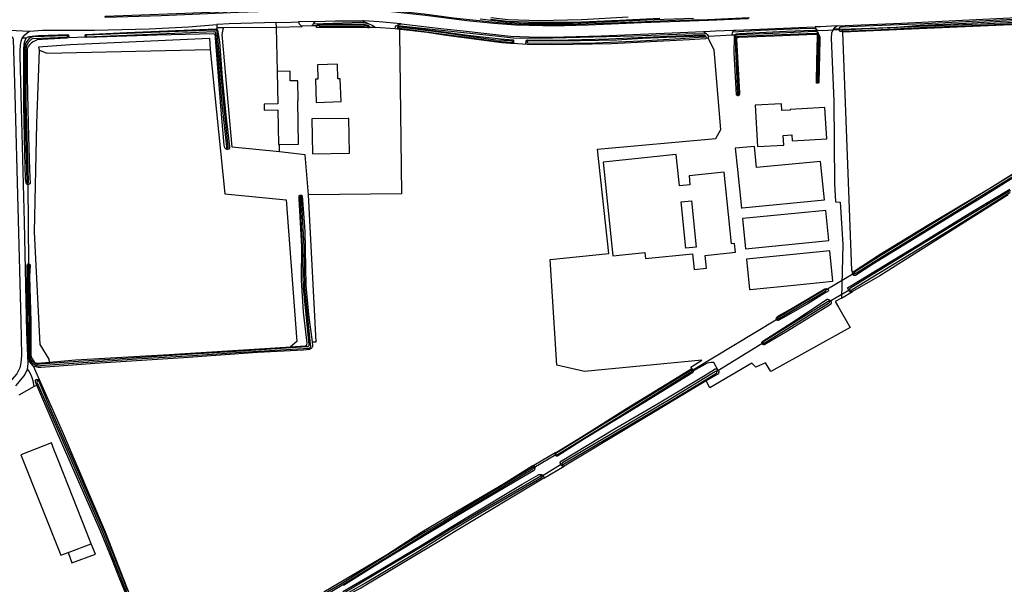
# Model space of a CAD drawing. Header units: metres. Extents: x 174423 to 175128, y 462196 to 462742.
# Tile 112 of 137: x 175061.44 to 175065.72, y 462721.2 to 462723.65. Entities that reach past the tile are written whole.
import ezdxf

# ---------------------------------------------------------------- set-up
doc = ezdxf.new("R2010")
doc.units = ezdxf.units.M
doc.layers.add('N-XX-AL-LIJN_0.20-G', color=7, linetype='Continuous', lineweight=25)

# ---------------------------------------------------------------- blocks, each defined once
blk = doc.blocks.new('Situatie')
at = {"lineweight": -3}
for p, q in [((6.6733, 10.0327), (6.6005, 10.0308)), ((5.3435, 9.9952), (5.4331, 9.9904)), ((6.6597, 10.0135), (6.6139, 10.0129)), ((6.6907, 10.0136), (6.6789, 10.0134)), ((6.9074, 10.0107), (6.9028, 10.0112)), ((7.021, 10.0002), (6.9355, 10.006)), ((7.0327, 10.0069), (7.0365, 10.0064)), ((8.9536, 9.9922), (8.9634, 9.9925)), ((5.4174, 9.9601), (5.3989, 9.9609)), ((5.5978, 9.9689), (5.6016, 9.9696)), ((5.6731, 9.9694), (5.6764, 9.9694)), ((7.5329, 9.9455), (7.5361, 9.9455)), ((7.5902, 9.9437), (7.5945, 9.9435)), ((8.3657, 9.9675), (8.3717, 9.9677)), ((8.4867, 9.973), (8.3833, 9.9671)), ((8.8578, 9.7641), (8.8578, 9.7663)), ((8.5111, 9.7144), (8.5112, 9.7103)), ((6.2914, 9.4827), (6.2923, 9.4762)), ((6.5185, 9.4655), (6.5177, 9.4986)), ((5.4241, 9.3239), (5.4241, 9.3321)), ((5.4243, 9.3238), (5.4241, 9.3239)), ((6.6098, 9.2727), (6.6096, 9.2777)), ((9.0182, 8.9383), (8.8935, 8.8645)), ((9.0108, 8.9337), (9.0182, 8.9384)), ((8.9014, 8.8691), (8.8935, 8.8645)), ((8.9974, 8.8664), (8.9086, 8.8145)), ((8.9974, 8.8664), (8.9937, 8.8648)), ((8.9086, 8.8145), (8.914, 8.8182)), ((8.3106, 8.5157), (8.6838, 8.7406)), ((8.6838, 8.7406), (8.678, 8.7372)), ((8.6202, 8.6351), (8.4194, 8.511)), ((8.6163, 8.6329), (8.6202, 8.6351)), ((8.3166, 8.5199), (8.3106, 8.5157)), ((5.4665, 8.47), (5.464, 8.4769)), ((8.4261, 8.5158), (8.4194, 8.511)), ((8.4258, 8.5162), (8.4261, 8.5158)), ((5.452, 8.446), (5.3852, 8.4087)), ((7.7197, 8.1594), (7.6235, 8.1028)), ((7.624, 8.0948), (7.7202, 8.1508)), ((7.7202, 8.1508), (7.7169, 8.1484)), ((7.6282, 8.0971), (7.624, 8.0948)), ((7.7467, 8.1095), (7.6602, 8.0561)), ((7.7467, 8.1095), (7.7413, 8.1065)), ((7.6602, 8.0561), (7.6642, 8.0588))]:
    blk.add_line(p, q, dxfattribs=at)
for points in [[(8.3179, 10.0453), (8.1478, 10.0395), (7.9266, 10.0301), (7.795, 10.0238), (7.6475, 10.0233), (7.5773, 10.0246), (7.5007, 10.0299), (7.391, 10.0421)], [(7.4355, 10.0421), (7.5101, 10.0336), (7.6453, 10.0291), (7.8324, 10.0316), (7.9962, 10.0392), (8.1711, 10.0477)], [(8.0334, 10.051), (7.832, 10.0401), (7.6475, 10.0355), (7.5123, 10.04), (7.4377, 10.0485)], [(5.7602, 10.0554), (6.0705, 10.0669), (6.3976, 10.0803), (6.5969, 10.086), (6.778, 10.0884), (6.9068, 10.0872), (6.9664, 10.0849), (7.147, 10.0655), (7.2322, 10.0546), (7.2742, 10.0492), (7.3437, 10.0417), (7.4407, 10.0318), (7.5085, 10.026), (7.5702, 10.0209), (7.6278, 10.0191), (7.7803, 10.0201), (7.922, 10.0261), (8.0782, 10.0317), (8.2405, 10.0385), (8.3799, 10.042), (8.5597, 10.0499)], [(8.5597, 10.0499), (8.5539, 10.0442), (8.3829, 10.0375), (8.0919, 10.0269), (7.8602, 10.0162), (7.7579, 10.0135), (7.6632, 10.0132), (7.5439, 10.0172), (7.4505, 10.0235), (7.3322, 10.0359), (7.2322, 10.0489), (7.1525, 10.0592), (6.9795, 10.0779), (6.9029, 10.0815), (6.8375, 10.0832), (6.7529, 10.0829), (6.5955, 10.0799), (6.3402, 10.0715), (6.0032, 10.0572), (5.7611, 10.0507), (5.7602, 10.0554)], [(5.3989, 9.9609), (5.4102, 9.9749), (5.4282, 9.9885), (5.4331, 9.9904), (5.4871, 9.9953), (5.7142, 9.995), (5.9517, 10.0002), (6.1218, 10.01), (6.2458, 10.0196)], [(6.5055, 10.0072), (6.504, 10.028), (6.2989, 10.0219), (6.2491, 10.0199), (6.2458, 10.0196), (6.2461, 10.0051)], [(6.504, 10.028), (6.5692, 10.0299), (6.6005, 10.0308), (6.6039, 10.0232), (6.6139, 10.0129), (6.6172, 10.0095), (6.5055, 10.0064)], [(6.6789, 10.0134), (6.6597, 10.0135), (6.6622, 10.0185), (6.6658, 10.0231)], [(6.6658, 10.0231), (6.6733, 10.0327), (6.7595, 10.0349), (6.8795, 10.0349), (6.9036, 10.0233)], [(6.6658, 10.0231), (6.8759, 10.0293), (6.9036, 10.0233)], [(6.6789, 10.0134), (6.6802, 10.0161), (6.6837, 10.0186), (6.6856, 10.0195), (6.6943, 10.0206), (6.726, 10.0217), (6.8851, 10.0215), (6.898, 10.0185), (6.9018, 10.0174), (6.9057, 10.0147), (6.9072, 10.0121), (6.9074, 10.0107)], [(7.0468, 10.0221), (7.0459, 10.0222), (6.9509, 10.0312), (6.8829, 10.0349), (6.8795, 10.0349)], [(6.9036, 10.0233), (6.9241, 10.0151), (6.9355, 10.006), (6.9075, 10.0072)], [(7.0297, 10.0158), (7.0333, 10.0179), (7.0468, 10.0221), (7.2322, 10.0013), (7.3039, 9.9932), (7.5219, 9.9695), (7.6432, 9.9652), (7.7549, 9.9662), (7.9169, 9.9702), (8.3617, 9.9893), (8.3734, 9.9804)], [(8.9283, 10.0012), (8.9345, 10.0082), (8.9423, 10.0134), (9.2222, 10.0259), (9.8722, 10.0572), (9.9529, 10.0595), (10.0082, 10.0585), (10.0789, 10.0549), (10.1532, 10.0445), (10.2197, 10.0312)], [(8.9283, 10.0012), (8.9518, 10.0017), (8.9536, 10.0039), (8.9564, 10.0079), (8.9591, 10.0092), (8.9643, 10.0097), (9.0652, 10.0143), (9.3218, 10.0246), (9.5619, 10.0355), (9.6503, 10.0401), (9.8525, 10.0507), (9.9361, 10.054), (10.0122, 10.0537), (10.054, 10.0507), (10.123, 10.0434), (10.171, 10.0361), (10.2097, 10.0278), (10.2185, 10.0258)], [(8.9536, 9.9963), (8.9537, 9.9968), (8.9542, 9.9976), (8.9548, 9.9984), (8.9556, 9.999), (8.9564, 9.9995), (8.9573, 9.9999), (9.048, 10.0026), (9.1997, 10.0086), (9.3039, 10.0168), (9.5036, 10.0259), (9.6578, 10.0339), (9.7936, 10.0398)], [(9.8001, 10.0332), (9.5681, 10.0217), (9.3313, 10.013), (9.0786, 10.0002), (8.9675, 9.9951), (8.9653, 9.9949), (8.9638, 9.9942), (8.9634, 9.993), (8.9634, 9.9925), (8.9634, 9.992), (8.9638, 9.9911), (8.9652, 9.9906), (8.9665, 9.9906), (9.0775, 9.9957), (9.3302, 10.0085), (9.5671, 10.0172), (9.799, 10.0286)], [(9.0113, 8.9432), (9.0117, 8.9438), (9.0125, 8.9447), (9.013, 8.9451), (9.1295, 9.021), (9.3347, 9.1457), (9.6061, 9.3083), (9.9013, 9.4916), (10.1863, 9.6611), (10.3958, 9.7832), (10.5739, 9.8928), (10.5691, 9.8956), (10.5292, 9.9087), (10.529, 9.9087), (10.5279, 9.9088), (10.5268, 9.909), (10.5257, 9.9093), (10.5248, 9.9099), (10.5238, 9.9105), (10.2684, 9.9945), (10.111, 10.0236), (9.9972, 10.0315), (8.9676, 9.9868)], [(5.4241, 9.3239), (5.4217, 9.3248), (5.4186, 9.3275), (5.4171, 9.3316), (5.4142, 9.3504), (5.4114, 9.461), (5.4071, 9.6669), (5.4063, 9.9126), (5.4075, 9.9309), (5.4091, 9.9407), (5.4117, 9.9501), (5.4154, 9.9579), (5.4174, 9.9601), (5.4193, 9.9622), (5.4228, 9.9643), (5.4291, 9.9672), (5.4698, 9.972), (5.5978, 9.9755), (5.6011, 9.974), (5.6016, 9.9696)], [(6.2742, 10.0058), (6.2461, 10.0051), (6.246, 10.0001), (6.2477, 9.9987), (6.2493, 9.9966), (6.2569, 9.9442), (6.2682, 9.7876), (6.2845, 9.626), (6.3005, 9.4883), (6.3005, 9.482), (6.2981, 9.4779), (6.2925, 9.4763), (6.2923, 9.4762), (6.2893, 9.4758), (6.2858, 9.4773), (6.2806, 9.4834), (6.2779, 9.4948), (6.2625, 9.6649), (6.2401, 9.961), (6.2392, 9.9703), (6.2366, 9.976), (6.2316, 9.9795), (5.9869, 9.9735), (5.6786, 9.9637), (5.676, 9.9645), (5.6005, 9.962), (5.594, 9.9596), (5.5117, 9.9559), (5.464, 9.9523), (5.4554, 9.9488), (5.4466, 9.9449), (5.4394, 9.9395), (5.4327, 9.9331), (5.4258, 9.9245), (5.4209, 9.912), (5.4207, 9.9022), (5.421, 9.7945), (5.4244, 9.6508), (5.427, 9.5345), (5.4315, 9.3861), (5.4341, 9.329), (5.4333, 9.3269), (5.4282, 9.3238), (5.4243, 9.3238), (5.4273, 8.9787), (5.4312, 8.9786), (5.4345, 8.975), (5.4318, 8.9227), (5.4363, 8.7291), (5.4365, 8.5927), (5.4368, 8.5829), (5.4401, 8.5702), (5.4487, 8.5579), (5.452, 8.5532), (5.4549, 8.5504), (5.4598, 8.5489), (5.4666, 8.5481), (5.5179, 8.5526)], [(5.6731, 9.9694), (5.6731, 9.9702), (5.6751, 9.976), (5.854, 9.9848), (6.2432, 10.0001), (6.246, 10.0001)], [(5.6764, 9.9694), (5.6766, 9.9683), (5.677, 9.9674), (5.6781, 9.9668), (5.6791, 9.9667), (5.959, 9.9783), (6.2358, 9.9886), (6.2381, 9.9874), (6.239, 9.985), (6.2396, 9.9819), (6.248, 9.8968), (6.2681, 9.6727), (6.2873, 9.4881), (6.2876, 9.4864), (6.2884, 9.4837), (6.2894, 9.4829), (6.2904, 9.4827), (6.2914, 9.4827), (6.2919, 9.4827), (6.2931, 9.4828), (6.294, 9.4833), (6.2949, 9.4852), (6.2953, 9.4869), (6.2953, 9.4887), (6.2761, 9.6733), (6.256, 9.8974), (6.247, 9.9888), (6.246, 9.9914), (6.2455, 9.9931), (6.2426, 9.9945), (6.2366, 9.9945), (5.9598, 9.9842), (5.6799, 9.9726), (5.678, 9.9724), (5.6771, 9.9716), (5.6766, 9.9706), (5.6764, 9.9694)], [(6.5185, 9.4655), (6.3122, 9.4866), (6.2685, 9.9761), (6.2742, 10.0058)], [(6.5101, 9.816), (6.5055, 10.0064), (6.5055, 10.0072), (6.2742, 10.0058)], [(7.7197, 8.1594), (7.7207, 8.1599), (7.7218, 8.1604), (7.7441, 8.1742), (7.8347, 8.2295), (8.0269, 8.3507), (8.2545, 8.4892), (8.308, 8.5226), (8.3088, 8.5228), (8.3099, 8.523), (8.311, 8.5231), (8.3117, 8.523), (8.3066, 8.5308), (8.3548, 8.5604), (7.8449, 8.5121), (7.724, 8.5392), (7.6953, 8.9978), (7.9497, 9.024), (7.9013, 9.4774), (8.4155, 9.5245), (8.437, 9.5639), (8.408, 9.9099), (8.3815, 9.9602), (8.372, 9.9596), (8.372, 9.9595), (8.3702, 9.958), (8.3003, 9.9531), (7.9617, 9.9363), (7.7094, 9.9316), (7.5959, 9.9332), (7.5321, 9.9367), (7.5231, 9.9366), (7.4847, 9.9396), (7.2322, 9.973), (7.1606, 9.9842), (7.0449, 9.9982), (7.0394, 9.9986), (7.0397, 9.9866), (7.0488, 9.284), (6.6438, 9.2799)], [(6.9074, 10.0107), (6.9076, 10.0096), (6.9075, 10.0072), (6.9065, 10.0056), (6.9016, 10.0052), (6.8802, 10.0063), (6.7415, 10.0056), (6.6815, 10.0059), (6.6795, 10.0066), (6.6786, 10.0076), (6.6786, 10.0079), (6.6786, 10.0102), (6.6789, 10.0133), (6.6789, 10.0134)], [(6.6907, 10.0136), (6.6907, 10.0135), (6.6911, 10.0126), (6.6919, 10.0122), (6.694, 10.012), (6.6956, 10.0121), (6.8856, 10.0106), (6.8988, 10.0097), (6.8999, 10.0097), (6.9015, 10.0098), (6.9025, 10.0101), (6.9028, 10.0105), (6.9028, 10.0112), (6.9028, 10.0116), (6.9026, 10.0122), (6.9017, 10.013), (6.9006, 10.0138), (6.8991, 10.0142), (6.8859, 10.0151), (6.6959, 10.0166), (6.6938, 10.0165), (6.6923, 10.016), (6.6912, 10.0152), (6.6907, 10.0142), (6.6907, 10.0136)], [(7.0394, 9.9986), (7.021, 10.0002), (7.0219, 10.0097), (7.0256, 10.0134), (7.0297, 10.0158)], [(7.0297, 10.0158), (7.4576, 9.9701), (7.5345, 9.9622), (7.6471, 9.9598), (8.0585, 9.9706), (8.2833, 9.9797), (8.3734, 9.9804)], [(7.0449, 9.9982), (7.0367, 10.0001), (7.0348, 10.0008), (7.0326, 10.0043), (7.0326, 10.006), (7.0327, 10.0069)], [(7.0327, 10.0069), (7.0329, 10.0091), (7.0334, 10.0108), (7.0347, 10.012), (7.0361, 10.0123), (7.072, 10.0077), (7.2322, 9.9879), (7.3349, 9.9739), (7.4809, 9.9572), (7.5343, 9.9527), (7.5358, 9.9515), (7.5361, 9.9488), (7.5361, 9.9455)], [(7.0365, 10.0064), (7.0365, 10.0062), (7.0365, 10.0053), (7.0368, 10.0045), (7.0381, 10.004), (7.0395, 10.0036), (7.2322, 9.9773), (7.3216, 9.9657), (7.4596, 9.9474), (7.5284, 9.9433), (7.5298, 9.9434), (7.5314, 9.9435), (7.5324, 9.944), (7.533, 9.9447), (7.533, 9.9453), (7.5329, 9.9455), (7.5329, 9.9462), (7.5319, 9.9472), (7.5307, 9.9479), (7.5277, 9.948), (7.4589, 9.9521), (7.321, 9.9703), (7.2322, 9.9833), (7.0404, 10.0077), (7.0384, 10.0078), (7.0371, 10.0075), (7.0366, 10.007), (7.0365, 10.0064)], [(8.3617, 9.9893), (8.3911, 9.9905), (8.4142, 9.9915), (8.4918, 9.9946)], [(8.3734, 9.9804), (8.3736, 9.9802), (8.378, 9.9767), (8.3833, 9.9671), (8.3815, 9.9602)], [(8.4981, 9.974), (8.4867, 9.973), (8.4884, 9.9849), (8.489, 9.9865)], [(8.489, 9.9865), (8.4918, 9.9946), (8.502, 9.9951), (8.8112, 10.0075), (8.8467, 10.0091), (8.8493, 10.0024)], [(8.8493, 10.0024), (8.7821, 10.001), (8.6098, 9.9931), (8.489, 9.9865)], [(8.5112, 9.7103), (8.5102, 9.7103), (8.5086, 9.7104), (8.506, 9.7126), (8.5051, 9.714), (8.5048, 9.7154), (8.4955, 9.8971), (8.4958, 9.9643), (8.4966, 9.9703), (8.4981, 9.974), (8.4982, 9.9743), (8.4996, 9.9761), (8.5018, 9.9774), (8.5056, 9.9787), (8.5187, 9.98), (8.7208, 9.9901), (8.8381, 9.9945), (8.8457, 9.9938), (8.8512, 9.9917), (8.8553, 9.9889), (8.858, 9.9858), (8.8608, 9.9819), (8.865, 9.9739), (8.8669, 9.9653), (8.8677, 9.9534), (8.8626, 9.7654), (8.86, 9.7643), (8.858, 9.764), (8.8578, 9.7641)], [(8.5111, 9.7144), (8.5114, 9.7144), (8.512, 9.7145), (8.5127, 9.7148), (8.5131, 9.7159), (8.5131, 9.7171), (8.5022, 9.9496), (8.5022, 9.9551), (8.5025, 9.9584), (8.5034, 9.9634), (8.5057, 9.9661), (8.5086, 9.9678), (8.5132, 9.9685), (8.6624, 9.9744), (8.8486, 9.9824), (8.8539, 9.981), (8.8563, 9.9793), (8.8584, 9.9778), (8.8597, 9.9745), (8.861, 9.9673), (8.8562, 9.7689), (8.8564, 9.7677), (8.8567, 9.7664), (8.8572, 9.7663), (8.8578, 9.7663), (8.8581, 9.7663), (8.8589, 9.7664), (8.8594, 9.7671), (8.8595, 9.7678), (8.8597, 9.7692), (8.8644, 9.9675), (8.8638, 9.9726), (8.8622, 9.9771), (8.8602, 9.9806), (8.8582, 9.9829), (8.8555, 9.9858), (8.8523, 9.9877), (8.8476, 9.9885), (8.6614, 9.9805), (8.5122, 9.9746), (8.5059, 9.974), (8.5023, 9.9718), (8.5005, 9.9698), (8.4989, 9.9639), (8.4986, 9.9493), (8.5095, 9.7167), (8.5096, 9.7156), (8.5101, 9.7145), (8.5107, 9.7144), (8.5111, 9.7144)], [(8.8578, 9.7641), (8.8548, 9.7646), (8.8535, 9.765), (8.8527, 9.7662), (8.8543, 9.8596), (8.8575, 9.9686), (8.8567, 9.9718), (8.8555, 9.9749), (8.8541, 9.976), (8.8517, 9.9761), (8.8456, 9.9767), (8.6709, 9.969), (8.5171, 9.9632), (8.5127, 9.9625), (8.5099, 9.9614), (8.5071, 9.9598), (8.5055, 9.9574), (8.5045, 9.9546), (8.5187, 9.7225), (8.5188, 9.718), (8.5183, 9.715), (8.5174, 9.713), (8.5156, 9.7115), (8.5139, 9.7107), (8.5118, 9.7103), (8.5112, 9.7103)], [(8.8493, 10.0024), (8.8498, 10.0012), (8.8529, 9.9968), (8.8595, 9.9933), (8.8457, 9.9938)], [(8.9423, 10.0134), (8.8697, 10.0101), (8.8467, 10.0091)], [(8.9238, 9.9949), (8.8802, 9.9925), (8.8595, 9.9933)], [(8.9676, 9.9868), (8.9603, 9.9886), (8.9598, 9.9885), (8.9589, 9.9885), (8.9579, 9.9886), (8.957, 9.9888), (8.9561, 9.9892), (8.9553, 9.9898), (8.9546, 9.9904), (8.9541, 9.9912), (8.9536, 9.9921), (8.9536, 9.9922), (8.9533, 9.993), (8.9532, 9.9939), (8.9532, 9.9949), (8.9534, 9.9959), (8.9536, 9.9963), (8.9238, 9.9949), (8.9186, 9.9818), (8.9173, 9.9598), (8.9285, 9.6863), (8.9312, 9.3283), (8.9357, 9.2483), (8.956, 9.2475), (8.9678, 9.0637), (8.9613, 8.8309), (9.0091, 8.8586), (9.0018, 8.8578), (8.9985, 8.8578), (8.997, 8.8586), (8.9963, 8.8598), (8.9937, 8.8648), (8.9884, 8.8747), (8.9955, 8.8799), (9.2978, 9.0634), (9.5099, 9.1935), (9.6935, 9.3041)], [(9.7078, 9.353), (9.5609, 9.2605), (9.462, 9.2016), (9.2777, 9.0882), (9.0973, 8.9779), (9.0228, 8.929), (9.0216, 8.9287), (9.0204, 8.9285), (9.0192, 8.9284), (9.0179, 8.9285), (9.0167, 8.9288), (9.0156, 8.9292), (9.0145, 8.9298), (9.0134, 8.9305), (9.0125, 8.9313), (9.0117, 8.9322), (9.011, 8.9333), (9.0108, 8.9337), (9.0105, 8.9344), (9.0101, 8.9355), (9.0098, 8.9368), (9.0098, 8.938), (9.0098, 8.9392), (9.0101, 8.9404), (9.0105, 8.9416), (9.011, 8.9427), (9.0113, 8.9432)], [(8.9238, 9.9949), (8.9242, 9.9965), (8.9283, 10.0012)], [(9.0113, 8.9432), (9.0066, 8.951), (9.0064, 8.9509), (8.9676, 9.9868)], [(5.3565, 9.9679), (5.3605, 9.9565), (5.3675, 9.7169), (5.3942, 8.7319), (5.3962, 8.5809), (5.3942, 8.5495), (5.3892, 8.5279), (5.3762, 8.5009), (5.3445, 8.4645), (5.0249, 8.2145), (4.6432, 7.9119), (4.5186, 7.8142), (4.262, 7.609), (3.9294, 7.3504), (3.099, 6.689), (2.7806, 6.4362), (2.7394, 6.4045)], [(5.4636, 8.4525), (5.452, 8.446), (5.4466, 8.4715), (5.4393, 8.492), (5.4283, 8.5138), (5.4225, 8.5232), (5.4234, 8.5322), (5.4249, 8.5475), (5.4195, 8.6825), (5.4092, 9.1612), (5.3982, 9.6012), (5.3899, 9.8832), (5.3905, 9.9062), (5.3925, 9.9299), (5.3949, 9.9469), (5.3989, 9.9609)], [(5.4241, 9.3321), (5.4249, 9.3321), (5.4264, 9.3324), (5.427, 9.3336), (5.4275, 9.336), (5.4274, 9.3385), (5.4168, 9.6828), (5.4167, 9.9066), (5.4183, 9.9269), (5.4218, 9.9345), (5.4285, 9.945), (5.4363, 9.9534), (5.4417, 9.9577), (5.4462, 9.9593), (5.5926, 9.9647), (5.5943, 9.9652), (5.5963, 9.9656), (5.5975, 9.9666), (5.5979, 9.9675), (5.5979, 9.9686), (5.5978, 9.9689), (5.5976, 9.9697), (5.5966, 9.9708), (5.5949, 9.9712), (5.5914, 9.971), (5.445, 9.9657), (5.4375, 9.9634), (5.4298, 9.9583), (5.4241, 9.9522), (5.4197, 9.9463), (5.4155, 9.9398), (5.4127, 9.9339), (5.4109, 9.9273), (5.4093, 9.907), (5.4094, 9.6832), (5.4201, 9.3389), (5.4204, 9.3332), (5.4215, 9.3322), (5.4226, 9.3321), (5.4236, 9.3321), (5.4241, 9.3321)], [(5.4741, 9.9076), (5.4712, 9.9227), (5.6082, 9.9333), (6.2142, 9.9607), (6.2172, 9.9109)], [(5.6016, 9.9696), (5.6019, 9.9671), (5.6005, 9.962)], [(5.676, 9.9645), (5.6731, 9.9676), (5.6731, 9.9694)], [(7.5361, 9.9455), (7.5361, 9.9421), (7.5359, 9.9395), (7.5343, 9.9373), (7.5321, 9.9367)], [(7.5959, 9.9332), (7.5924, 9.9339), (7.591, 9.9343), (7.5902, 9.9351), (7.5897, 9.9363), (7.5898, 9.94), (7.5902, 9.9437)], [(7.5902, 9.9437), (7.5905, 9.9471), (7.5929, 9.9515), (7.5965, 9.9524), (7.7166, 9.9513), (7.9481, 9.9572), (8.2071, 9.9687), (8.351, 9.9745), (8.3649, 9.9731), (8.3679, 9.9723), (8.3705, 9.9707), (8.3716, 9.9679), (8.3717, 9.9677)], [(7.5945, 9.9428), (7.5945, 9.942), (7.5949, 9.9414), (7.5959, 9.9407), (7.5974, 9.9402), (7.5985, 9.94), (7.7023, 9.938), (7.8923, 9.9401), (8.0875, 9.9488), (8.2618, 9.9593), (8.3615, 9.9658), (8.3634, 9.9658), (8.3648, 9.966), (8.3656, 9.9664), (8.3657, 9.9671), (8.3657, 9.9675), (8.3656, 9.9679), (8.3651, 9.9687), (8.3636, 9.9693), (8.3614, 9.9693), (8.2003, 9.9631), (8.0963, 9.9581), (7.9851, 9.9521), (7.8259, 9.9481), (7.5987, 9.9469), (7.5966, 9.9466), (7.5953, 9.9459), (7.5946, 9.9449), (7.5945, 9.9438)], [(8.3717, 9.9677), (8.3727, 9.9608), (8.372, 9.9596)], [(5.5179, 8.5526), (5.5161, 8.5647), (5.4775, 8.6284), (5.4524, 9.1164), (5.4624, 9.5894), (5.4741, 9.9075), (5.4741, 9.9076)], [(5.4741, 9.9076), (5.5068, 9.8951), (6.2172, 9.9109)], [(6.2172, 9.9109), (6.2172, 9.9109), (6.2807, 9.2839), (6.5466, 9.2574), (6.5929, 8.6422), (6.5656, 8.6193)], [(9.7525, 9.3965), (9.411, 9.1866), (9.1369, 9.0185), (9.0229, 8.9461), (9.0188, 8.9434), (9.0178, 8.9412), (9.0177, 8.9394), (9.0182, 8.9384), (9.0187, 8.9375), (9.02, 8.9364), (9.0225, 8.9371), (9.0246, 8.9387), (9.0262, 8.9396), (9.1402, 9.012), (9.4143, 9.18), (9.7559, 9.3899)], [(6.7823, 9.7841), (6.7721, 9.7837), (6.7698, 9.8477), (6.6833, 9.8447), (6.6855, 9.7825), (6.6741, 9.7821), (6.6776, 9.6809), (6.7858, 9.6847), (6.7823, 9.7841)], [(6.5177, 9.4986), (6.6012, 9.4999), (6.598, 9.6875), (6.5995, 9.6875), (6.5979, 9.7755), (6.5647, 9.7754), (6.5639, 9.8169), (6.5101, 9.816), (6.5079, 9.8159), (6.5107, 9.6749), (6.4517, 9.6738), (6.4522, 9.647), (6.5113, 9.6481), (6.5142, 9.4985), (6.5177, 9.4986)], [(8.7081, 9.5377), (8.7452, 9.5402), (8.7469, 9.5139), (8.8972, 9.5232), (8.889, 9.6576), (8.8889, 9.6585), (8.7385, 9.6499), (8.7387, 9.6476), (8.7021, 9.6462), (8.7005, 9.6747), (8.5861, 9.6684), (8.5961, 9.4887), (8.7105, 9.495), (8.7081, 9.5377)], [(6.8232, 9.4602), (6.8199, 9.6115), (6.8165, 9.6115), (6.6589, 9.6095), (6.6612, 9.4572), (6.8232, 9.4602)], [(6.6438, 9.2799), (6.6297, 9.4539), (6.5185, 9.4655)], [(8.5303, 9.2223), (8.8875, 9.2569), (8.8709, 9.4249), (8.5925, 9.3979), (8.5829, 9.4899), (8.4995, 9.4819), (8.5091, 9.3898), (8.5265, 9.2219), (8.5303, 9.2223)], [(8.3027, 9.3234), (8.2574, 9.3188), (8.2435, 9.4542), (7.9257, 9.4214), (7.9678, 9.0143), (8.107, 9.0287), (8.1097, 9.0023), (8.3144, 9.0235), (8.3216, 8.9546), (8.3746, 8.96), (8.3688, 9.0159), (8.5005, 9.0295), (8.4965, 9.0681), (8.4834, 9.0668), (8.4522, 9.3774), (8.2988, 9.362), (8.3027, 9.3234)], [(9.6974, 9.2973), (9.6925, 9.2952), (9.4283, 9.1352), (9.0543, 8.9066), (9.0006, 8.8734), (8.9981, 8.8719), (8.9967, 8.8702), (8.9966, 8.8688), (8.9968, 8.8676), (8.9974, 8.8664), (8.9975, 8.8662), (8.9986, 8.8649), (9.0005, 8.8643), (9.0025, 8.8641), (9.004, 8.8646), (9.0577, 8.8978), (9.4316, 9.1264), (9.6942, 9.2891), (9.6955, 9.2901)], [(6.6098, 9.2727), (6.6088, 9.2726), (6.6075, 9.2724), (6.6069, 9.2712), (6.6066, 9.2691), (6.6173, 9.0534), (6.6208, 8.8751), (6.6463, 8.6305), (6.6464, 8.625), (6.6462, 8.6235), (6.6449, 8.6213), (6.6427, 8.6193), (6.6412, 8.6185), (6.6375, 8.618), (6.5474, 8.6123), (6.3297, 8.599), (6.1403, 8.5866), (5.9186, 8.5729), (5.6429, 8.555), (5.4782, 8.543), (5.4692, 8.542), (5.4653, 8.542), (5.4623, 8.5427), (5.4573, 8.5454), (5.4524, 8.5483), (5.444, 8.5556), (5.4386, 8.5621), (5.436, 8.5668), (5.4351, 8.572), (5.4332, 8.6183), (5.4325, 8.7292), (5.4291, 8.8794), (5.4299, 8.9705), (5.4296, 8.972), (5.429, 8.9729), (5.4281, 8.9732), (5.4272, 8.9732), (5.4271, 8.9732), (5.4262, 8.9732), (5.4254, 8.9726), (5.425, 8.9709), (5.4242, 8.8798), (5.4276, 8.7295), (5.4283, 8.6187), (5.4302, 8.5724), (5.4313, 8.5647), (5.433, 8.5603), (5.4358, 8.556), (5.4405, 8.5505), (5.4474, 8.5452), (5.4537, 8.5414), (5.4583, 8.5391), (5.4633, 8.5371), (5.4701, 8.5363), (5.4787, 8.5375), (5.6435, 8.5494), (5.9191, 8.5674), (6.1408, 8.5811), (6.3302, 8.5934), (6.5479, 8.6068), (6.6477, 8.613), (6.6518, 8.6153), (6.6533, 8.617), (6.6543, 8.6202), (6.6536, 8.6309), (6.6282, 8.8755), (6.6247, 9.0537), (6.614, 9.2695), (6.6132, 9.2715), (6.6117, 9.2725), (6.6104, 9.2727), (6.6098, 9.2727)], [(6.5656, 8.6193), (6.6307, 8.6236), (6.6352, 8.6249), (6.6369, 8.6282), (6.6381, 8.6351), (6.636, 8.6599), (6.6229, 8.7688), (6.6137, 8.9092), (6.6155, 9.054), (6.6034, 9.2632), (6.6034, 9.2702), (6.6033, 9.2751), (6.6056, 9.2775), (6.6096, 9.2777), (6.6105, 9.2778), (6.6134, 9.2778), (6.6164, 9.2757), (6.6284, 9.1218), (6.6324, 8.8855), (6.6438, 8.759), (6.6595, 8.6399)], [(6.6595, 8.6399), (6.678, 8.6411), (6.6438, 9.2799)], [(8.2646, 9.2492), (8.3097, 9.2538), (8.33, 9.0517), (8.2855, 9.0471), (8.2646, 9.2492)], [(9.6862, 9.2792), (9.1281, 8.9276), (9.0091, 8.8586)], [(8.5439, 9.0449), (8.9069, 9.0809), (8.8929, 9.2112), (8.5331, 9.1763), (8.5319, 9.1762), (8.5439, 9.0449)], [(8.9242, 8.9039), (8.9109, 9.0362), (8.5485, 9.0002), (8.5619, 8.8679), (8.5625, 8.868), (8.5642, 8.8682), (8.5643, 8.8678), (8.7549, 8.8869), (8.9242, 8.9039)], [(5.4472, 8.5366), (5.4467, 8.5368), (5.4369, 8.5478), (5.4295, 8.5583), (5.4268, 8.5685), (5.4239, 8.6883), (5.421, 8.8422), (5.4216, 8.9725), (5.4229, 8.9774), (5.4251, 8.9788), (5.4273, 8.9787), (5.4272, 8.9732)], [(8.678, 8.7372), (8.6777, 8.7374), (8.6775, 8.7404), (8.6783, 8.7432), (8.6812, 8.7471), (8.6873, 8.7531), (8.7392, 8.7827), (8.8888, 8.8704), (8.895, 8.8717), (8.8994, 8.8704), (8.9014, 8.8691)], [(8.9014, 8.8691), (8.9038, 8.8675), (8.9053, 8.8653), (8.9053, 8.8635), (8.9041, 8.8616), (8.9015, 8.8597), (8.8905, 8.8533), (8.8118, 8.8037), (8.7187, 8.7501), (8.6898, 8.7343), (8.6866, 8.7334), (8.6842, 8.7334), (8.6806, 8.7346), (8.678, 8.7372)], [(8.6838, 8.7406), (8.6841, 8.7401), (8.6849, 8.7397), (8.6865, 8.7399), (8.6878, 8.7408), (8.8891, 8.8597), (8.8915, 8.8607), (8.8931, 8.8619), (8.8938, 8.8629), (8.8938, 8.8637), (8.8935, 8.8645), (8.8934, 8.8646), (8.8925, 8.8654), (8.8912, 8.8658), (8.8899, 8.8658), (8.8884, 8.8652), (8.8868, 8.8644), (8.6856, 8.7455), (8.6844, 8.7444), (8.6835, 8.7431), (8.6835, 8.7417), (8.6837, 8.7408), (8.6838, 8.7406)], [(8.9613, 8.8309), (8.9348, 8.8155), (8.9485, 8.7916), (8.9992, 8.7034), (8.6538, 8.5114), (8.6316, 8.5489), (8.6056, 8.5375), (8.5886, 8.5301), (8.5723, 8.5483), (8.3889, 8.4402), (8.3736, 8.4713)], [(8.6163, 8.6329), (8.616, 8.6338), (8.6158, 8.6349), (8.6158, 8.6361), (8.6159, 8.6372), (8.6162, 8.6383), (8.6166, 8.6393), (8.6172, 8.6403), (8.6179, 8.6412), (8.6187, 8.642), (8.6197, 8.6426), (8.6197, 8.6426), (8.7436, 8.7232), (8.899, 8.8256), (8.9007, 8.8255), (8.9024, 8.8253), (8.9041, 8.825), (8.9057, 8.8245), (8.9072, 8.8238), (8.9087, 8.823), (8.9102, 8.8221), (8.9115, 8.821), (8.9127, 8.8198), (8.9138, 8.8185), (8.914, 8.8182)], [(8.914, 8.8182), (8.9147, 8.8171), (8.9156, 8.8157), (8.9163, 8.8141), (8.9168, 8.8125), (8.9172, 8.8109), (8.9174, 8.8092), (8.9175, 8.8075), (8.9174, 8.8062), (8.9153, 8.8037), (8.9095, 8.8002), (8.8293, 8.7506), (8.7273, 8.6875), (8.6277, 8.6287), (8.6267, 8.6282), (8.6256, 8.6279), (8.6245, 8.6277), (8.6233, 8.6277), (8.6222, 8.6279), (8.6211, 8.6282), (8.6201, 8.6286), (8.6191, 8.6292), (8.6182, 8.6299), (8.6175, 8.6308), (8.6169, 8.6317), (8.6164, 8.6327), (8.6163, 8.6329)], [(8.9086, 8.8145), (8.9083, 8.815), (8.9072, 8.8157), (8.906, 8.816), (8.9039, 8.8155), (8.6241, 8.6419), (8.6222, 8.6408), (8.6201, 8.639), (8.6196, 8.6376), (8.6197, 8.6364), (8.62, 8.6353), (8.6202, 8.6351), (8.6205, 8.6345), (8.6213, 8.6342), (8.6238, 8.6342), (8.6258, 8.6351), (8.9056, 8.8087), (8.9076, 8.8098), (8.9093, 8.811), (8.9095, 8.8122), (8.9094, 8.8135), (8.9086, 8.8145)], [(6.6595, 8.6399), (6.6612, 8.6266), (6.6611, 8.6207), (6.6592, 8.6147), (6.6558, 8.611), (6.6506, 8.6079), (6.648, 8.6075), (6.6226, 8.6045), (6.423, 8.5937), (6.1006, 8.5706), (5.7147, 8.5462), (5.4822, 8.5287), (5.4703, 8.5285), (5.4537, 8.533), (5.4472, 8.5366), (5.4739, 8.4761), (5.5729, 8.2522), (5.7605, 7.8142), (5.8265, 7.6429), (5.9187, 7.4096)], [(6.711, 7.5536), (6.9833, 7.7147), (7.1369, 7.8142), (7.2322, 7.8715), (7.4918, 8.0238), (7.6165, 8.1018), (7.619, 8.1029), (7.6222, 8.1032), (7.6235, 8.1028)], [(5.5179, 8.5526), (5.5673, 8.5568), (5.6317, 8.5628), (6.0391, 8.5854), (6.4543, 8.6118), (6.5656, 8.6193)], [(5.4225, 8.5232), (5.4105, 8.4982), (5.3862, 8.4682), (5.37, 8.4492)], [(6.793, 7.5554), (6.9287, 7.6338), (7.1387, 7.7585), (7.2298, 7.8142), (7.3447, 7.8844), (7.5733, 8.0217), (7.6443, 8.0625), (7.6458, 8.0632), (7.6473, 8.0638), (7.6488, 8.0641), (7.6504, 8.0644), (7.652, 8.0644), (7.6537, 8.0643), (7.6552, 8.0641), (7.6568, 8.0637), (7.6583, 8.0631), (7.6598, 8.0624), (7.6611, 8.0616), (7.6624, 8.0606), (7.6636, 8.0595), (7.6642, 8.0588), (7.6646, 8.0583), (7.6656, 8.057), (7.6664, 8.0556), (7.667, 8.0541), (7.6675, 8.0526), (7.6679, 8.051), (7.6681, 8.0494), (7.6681, 8.0478), (7.6681, 8.0477), (7.756, 8.1005), (7.7559, 8.1004), (7.7544, 8.1002), (7.7529, 8.1001), (7.7514, 8.1002), (7.7499, 8.1004), (7.7485, 8.1008), (7.7471, 8.1014), (7.7458, 8.1021), (7.7446, 8.1029), (7.7434, 8.1039), (7.7424, 8.105), (7.7415, 8.1061), (7.7413, 8.1065), (7.7407, 8.1074), (7.74, 8.1088), (7.7396, 8.1102), (7.7392, 8.1116), (7.739, 8.1131), (7.739, 8.1146), (7.7391, 8.1161), (7.7394, 8.1176), (7.7399, 8.119), (7.7405, 8.1204), (7.7465, 8.1242), (7.9671, 8.2581), (8.1683, 8.3749), (8.3693, 8.4957), (8.412, 8.5226), (8.4156, 8.5237), (8.4162, 8.5235), (8.4179, 8.5229), (8.4194, 8.5221), (8.4209, 8.5212), (8.4223, 8.5201), (8.4236, 8.5189), (8.4248, 8.5176), (8.4258, 8.5162), (8.4059, 8.5499), (8.3944, 8.5507), (8.3772, 8.5473), (8.3176, 8.514), (8.3173, 8.513), (8.3168, 8.5121), (8.3161, 8.5112), (8.3117, 8.5056), (8.3069, 8.5013), (8.038, 8.3363), (7.8445, 8.2195), (7.7285, 8.1447), (7.7284, 8.1446), (7.7273, 8.1442), (7.7262, 8.1439), (7.725, 8.1437), (7.7238, 8.1438), (7.7227, 8.1439), (7.7216, 8.1443), (7.7205, 8.1447), (7.7195, 8.1454), (7.7186, 8.1461), (7.7178, 8.147), (7.7172, 8.1479), (7.7169, 8.1484), (7.7166, 8.149), (7.7163, 8.1501), (7.716, 8.1512), (7.716, 8.1524), (7.7161, 8.1536), (7.7163, 8.1547), (7.7167, 8.1558), (7.7173, 8.1568), (7.718, 8.1578), (7.7188, 8.1586), (7.7197, 8.1594)], [(8.3117, 8.523), (8.312, 8.5229), (8.3131, 8.5227), (8.314, 8.5222), (8.3149, 8.5217), (8.3158, 8.521), (8.3165, 8.5201), (8.3166, 8.5199)], [(8.3166, 8.5199), (8.317, 8.5192), (8.3175, 8.5183), (8.3177, 8.5172), (8.3179, 8.5162), (8.3178, 8.5151), (8.3176, 8.514)], [(6.0183, 7.1357), (6.0189, 7.1366), (6.0194, 7.1376), (6.0198, 7.1386), (6.02, 7.1396), (6.0201, 7.1407), (6.02, 7.1418), (6.0197, 7.1429), (6.0193, 7.1439), (5.948, 7.3053), (5.8213, 7.6166), (5.7902, 7.6942), (5.7416, 7.8142), (5.5561, 8.2369), (5.4636, 8.4525), (5.4576, 8.4665), (5.4571, 8.4718), (5.4597, 8.4761), (5.4628, 8.4768), (5.464, 8.4769)], [(5.464, 8.4769), (5.4679, 8.4772), (5.4716, 8.4772), (5.4739, 8.4761)], [(8.3106, 8.5157), (8.3099, 8.5165), (8.3078, 8.5173), (8.3059, 8.517), (8.303, 8.5146), (7.9984, 8.3261), (7.7241, 8.1579), (7.7217, 8.156), (7.7198, 8.1538), (7.7198, 8.1521), (7.72, 8.151), (7.7202, 8.1508), (7.7209, 8.1498), (7.7217, 8.1494), (7.7237, 8.1494), (7.7252, 8.15), (7.7267, 8.1511), (8.001, 8.3194), (8.3056, 8.5079), (8.3093, 8.51), (8.3112, 8.512), (8.3113, 8.5138), (8.3113, 8.5148), (8.3106, 8.5157)], [(7.7467, 8.1095), (7.7483, 8.1076), (7.7495, 8.1069), (7.7514, 8.1075), (7.7532, 8.1086), (8.2197, 8.384), (8.4179, 8.5049), (8.4197, 8.5068), (8.4202, 8.5075), (8.4203, 8.5086), (8.4203, 8.5095), (8.4198, 8.5106), (8.4194, 8.511), (8.4186, 8.5119), (8.4176, 8.5125), (8.4165, 8.5125), (8.4151, 8.5122), (8.4135, 8.5111), (8.2153, 8.3903), (7.7488, 8.1148), (7.7468, 8.1133), (7.7463, 8.1115), (7.7464, 8.1098), (7.7467, 8.1095)], [(8.4261, 8.5158), (8.4268, 8.5148), (8.4276, 8.5132), (8.4282, 8.5116), (8.4287, 8.5099), (8.429, 8.5082), (8.427, 8.5036), (8.4241, 8.5001), (8.3736, 8.4713), (7.756, 8.1005)], [(5.8591, 7.5568), (5.7575, 7.8142), (5.6123, 8.1468), (5.5264, 8.3393), (5.4723, 8.4702), (5.47, 8.4704), (5.4665, 8.47), (5.4663, 8.47), (5.4642, 8.4681), (5.4635, 8.4655), (5.5728, 8.2161), (5.7487, 7.8142), (5.835, 7.5946), (5.9402, 7.3381)], [(5.5484, 8.145), (5.5389, 8.1689), (5.5262, 8.2012), (5.3942, 8.1489), (5.5675, 7.7125), (5.5994, 7.7245), (5.6999, 7.7622), (5.6794, 7.8142), (5.5601, 8.1156), (5.5484, 8.145)], [(7.6235, 8.1028), (7.6248, 8.1024), (7.6264, 8.1006), (7.6282, 8.0971), (7.6282, 8.097), (7.6287, 8.094), (7.6285, 8.0897), (7.6272, 8.0864), (7.6264, 8.0842), (7.6221, 8.0803), (7.4724, 7.9917), (7.2764, 7.8751), (7.2322, 7.848), (7.176, 7.8142), (6.9667, 7.6879), (6.7965, 7.582)], [(6.0342, 7.1294), (6.2504, 7.2589), (6.3982, 7.3489), (6.5851, 7.4601), (6.7816, 7.5783), (7.1626, 7.8142), (7.2322, 7.8553), (7.6201, 8.089), (7.6232, 8.0908), (7.6248, 8.0924), (7.6248, 8.0935), (7.624, 8.0948), (7.6228, 8.0956), (7.621, 8.0956), (7.6181, 8.0937), (7.2322, 7.8615), (7.152, 7.8142), (7.0013, 7.7222), (6.7804, 7.584), (6.5838, 7.4699), (6.3954, 7.3562), (6.2467, 7.267), (6.1001, 7.1791), (6.0402, 7.1417)], [(6.8111, 7.5464), (6.8921, 7.5934), (7.111, 7.7231), (7.2322, 7.8), (7.2552, 7.8142), (7.3928, 7.8972), (7.6579, 8.0512), (7.6602, 8.0528), (7.6607, 8.0543), (7.6607, 8.0551), (7.6603, 8.056), (7.6602, 8.0561), (7.6596, 8.0568), (7.6584, 8.0569), (7.6564, 8.0569), (7.6543, 8.056), (7.3891, 7.902), (7.2435, 7.8142), (7.2322, 7.8074), (7.1098, 7.7328), (6.9502, 7.6392), (6.7982, 7.5478)], [(7.6681, 8.0477), (7.2794, 7.8142), (7.2322, 7.7859), (6.8717, 7.5694), (6.8176, 7.5417), (6.8168, 7.5413), (6.8162, 7.5408)], [(5.5994, 7.7245), (5.6158, 7.6797), (5.7178, 7.7171), (5.6999, 7.7622)]]:
    blk.add_lwpolyline(points, dxfattribs=at)

msp = doc.modelspace()

# ---------------------------------------------------------------- block references
at = {"layer": 'N-XX-AL-LIJN_0.20-G'}
msp.add_blockref('Situatie', (175056.047, 462713.6112), dxfattribs=at)

doc.saveas('drawing.dxf')
